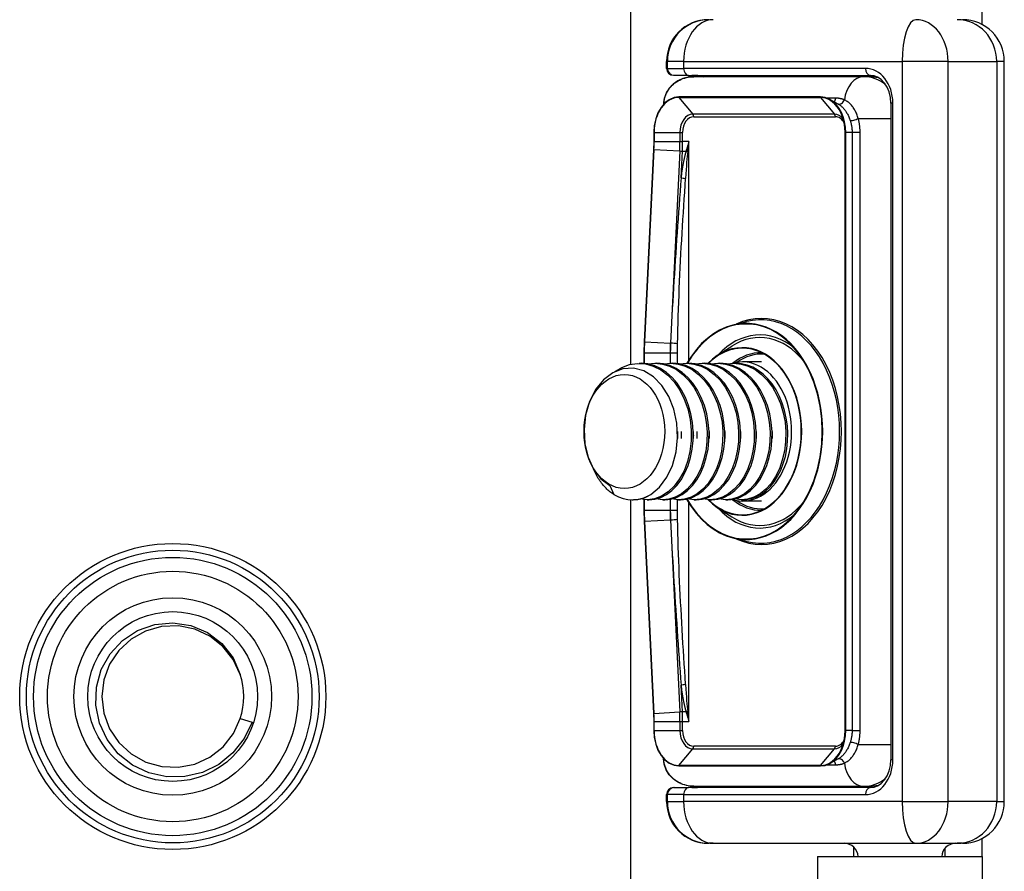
# Model space of a CAD drawing. Header units: inches. Extents: x 3.3 to 70.9, y 5 to 37.2.
# Tile 10 of 32: x 16 to 17.4, y 13.2 to 14.4. Entities that reach past the tile are written whole.
import ezdxf

# ---------------------------------------------------------------- set-up
doc = ezdxf.new("R2010")
doc.units = ezdxf.units.IN
doc.header["$MEASUREMENT"] = 0
doc.layers.add('Visible Edges(ANSI)', color=7, linetype='Continuous', lineweight=25)
doc.layers.add('Visible Tangent Edges(ANSI)', color=7, linetype='Continuous', lineweight=25)

msp = doc.modelspace()

# ---------------------------------------------------------------- linework, layer by layer
at = {"layer": 'Visible Edges(ANSI)'}
for p, q in [((16.8561, 13.8942), (16.8561, 26.7026)), ((17.353, 14.3747), (17.353, 14.4005)), ((16.9064, 14.3128), (16.9064, 14.3226)), ((16.9076, 14.3128), (16.9076, 14.3226)), ((17.3842, 13.2754), (17.3842, 14.3226)), ((16.917, 14.3029), (16.9163, 14.3029)), ((16.917, 14.3029), (16.9174, 14.3029)), ((16.9376, 14.3029), (16.9174, 14.3029)), ((16.9376, 14.3029), (17.1948, 14.3029)), ((17.1855, 14.301), (16.9448, 14.301)), ((17.1949, 14.301), (17.1855, 14.301)), ((17.2064, 14.2996), (17.1949, 14.301)), ((17.1244, 14.2723), (16.9239, 14.2723)), ((17.1493, 14.2623), (17.1374, 14.2689)), ((17.2237, 14.2636), (17.2237, 13.3344)), ((16.8884, 14.2222), (16.8884, 14.2093)), ((17.1591, 13.3758), (17.1591, 14.2222)), ((16.8884, 14.2093), (16.8881, 14.1978)), ((16.8881, 14.1978), (16.8748, 13.9259)), ((17.0001, 13.9495), (17.0198, 13.9545)), ((16.8748, 13.9259), (16.8745, 13.9103)), ((16.9787, 13.9068), (16.9988, 13.9199)), ((16.8745, 13.9103), (16.8745, 13.8953)), ((16.8677, 13.8955), (16.8705, 13.8955)), ((16.89, 13.8955), (16.8927, 13.8955)), ((16.9122, 13.8955), (16.915, 13.8955)), ((16.9345, 13.8955), (16.9373, 13.8955)), ((16.9568, 13.8955), (16.9596, 13.8955)), ((16.979, 13.8955), (16.9818, 13.8955)), ((17.0013, 13.8955), (17.0041, 13.8955)), ((17.0407, 13.8974), (17.0138, 13.8974)), ((16.826, 13.7225), (16.8321, 13.7097)), ((16.8561, 12.788), (16.8561, 13.7026)), ((16.8579, 13.7025), (16.8593, 13.7025)), ((16.8745, 13.7028), (16.8745, 13.6877)), ((16.8788, 13.7025), (16.8816, 13.7025)), ((16.9011, 13.7025), (16.9039, 13.7025)), ((16.9234, 13.7025), (16.9262, 13.7025)), ((16.9456, 13.7025), (16.9484, 13.7025)), ((16.9679, 13.7025), (16.9707, 13.7025)), ((16.9787, 13.6912), (16.9988, 13.6781)), ((16.9902, 13.7025), (16.993, 13.7025)), ((17.0125, 13.7025), (17.0138, 13.7025)), ((17.0407, 13.7006), (17.0138, 13.7006)), ((16.8745, 13.6877), (16.8748, 13.6721)), ((16.8748, 13.6721), (16.8881, 13.4002)), ((17.0001, 13.6485), (17.0198, 13.6435)), ((16.8881, 13.4002), (16.8884, 13.3887)), ((16.3035, 13.393), (16.3204, 13.3875)), ((16.8884, 13.3887), (16.8884, 13.3758)), ((17.1493, 13.3357), (17.1374, 13.3291)), ((16.9239, 13.3257), (17.1244, 13.3257)), ((16.9163, 13.2951), (16.917, 13.2951)), ((16.9174, 13.2951), (16.917, 13.2951)), ((16.9174, 13.2951), (16.9376, 13.2951)), ((17.1948, 13.2951), (16.9376, 13.2951)), ((16.9448, 13.297), (17.1855, 13.297)), ((17.1855, 13.297), (17.1949, 13.297)), ((17.1949, 13.297), (17.2063, 13.2984)), ((16.9064, 13.2754), (16.9064, 13.2852)), ((16.9076, 13.2754), (16.9076, 13.2852)), ((17.353, 13.1975), (17.353, 13.2233)), ((16.9657, 13.2163), (16.9655, 13.2163)), ((16.9657, 13.2163), (16.9667, 13.2163)), ((16.9724, 13.2163), (16.9667, 13.2163)), ((16.9724, 13.2163), (17.2591, 13.2163)), ((17.171, 13.2112), (17.171, 13.1975)), ((17.2591, 13.2163), (17.3176, 13.2163)), ((17.3, 13.2091), (17.3, 13.1975)), ((17.3251, 13.2163), (17.3176, 13.2163)), ((17.12, 13.1975), (17.353, 13.1975)), ((17.12, 13.1975), (17.12, 12.445)), ((17.353, 13.1975), (17.353, 12.445))]:
    msp.add_line(p, q, dxfattribs=at)
at = {"layer": 'Visible Edges(ANSI)', "flags": 128}
for points in [[(16.9421, 14.3029), (16.9503, 14.3024), (16.9582, 14.301)], [(17.2237, 14.2636), (17.223, 14.2716), (17.2212, 14.2794), (17.2183, 14.2863), (17.2144, 14.2923), (17.2099, 14.297), (17.205, 14.3003), (17.1999, 14.3023), (17.1948, 14.3029)], [(16.9448, 14.301), (16.937, 14.3003), (16.9294, 14.2983), (16.9223, 14.295), (16.9158, 14.2904), (16.9102, 14.2846), (16.9058, 14.2777), (16.9031, 14.2699), (16.9021, 14.2618)], [(16.9239, 14.2723), (16.917, 14.2714), (16.9103, 14.2685), (16.9041, 14.2638), (16.8988, 14.2576), (16.8943, 14.25), (16.8911, 14.2414), (16.8891, 14.232), (16.8884, 14.2222)], [(17.1374, 14.2689), (17.131, 14.2715), (17.1244, 14.2723)], [(17.1591, 14.2222), (17.1588, 14.2293), (17.1577, 14.2362), (17.1559, 14.2429), (17.1535, 14.2491)], [(17.0001, 13.9495), (16.9907, 13.9465), (16.9815, 13.9424), (16.9727, 13.9371), (16.9642, 13.9307), (16.9561, 13.9233), (16.9486, 13.9149), (16.9416, 13.9056), (16.9352, 13.8955)], [(17.0285, 13.683), (17.0355, 13.6852), (17.0424, 13.6883), (17.0491, 13.6923), (17.0555, 13.697), (17.0616, 13.7025), (17.0674, 13.7088), (17.0727, 13.7157), (17.0776, 13.7233), (17.082, 13.7315), (17.0859, 13.7401), (17.0893, 13.7492), (17.092, 13.7587), (17.0942, 13.7685), (17.0958, 13.7786), (17.0967, 13.7887), (17.097, 13.799), (17.0967, 13.8093), (17.0958, 13.8195), (17.0942, 13.8295), (17.092, 13.8393), (17.0893, 13.8488), (17.0859, 13.8579), (17.082, 13.8665), (17.0776, 13.8747), (17.0727, 13.8823), (17.0674, 13.8892), (17.0616, 13.8955), (17.0555, 13.901), (17.0491, 13.9057), (17.0424, 13.9097), (17.0355, 13.9128), (17.0285, 13.915)], [(17.0812, 13.6747), (17.0912, 13.6861), (17.1002, 13.699), (17.1081, 13.7134), (17.1146, 13.729), (17.1198, 13.7456), (17.1236, 13.763), (17.1259, 13.7809), (17.1267, 13.799), (17.1259, 13.8171), (17.1236, 13.835), (17.1198, 13.8524), (17.1146, 13.869), (17.1081, 13.8846), (17.1002, 13.899), (17.0912, 13.9119), (17.0812, 13.9233)], [(16.9787, 13.9068), (16.9714, 13.9015), (16.9646, 13.8952)], [(16.8843, 13.71), (16.8964, 13.7204), (16.9067, 13.7343), (16.9147, 13.7511), (16.9199, 13.77), (16.922, 13.7902), (16.921, 13.8107), (16.9169, 13.8305), (16.9097, 13.8486), (16.8999, 13.8642), (16.8879, 13.8764), (16.8742, 13.8846), (16.8596, 13.8884), (16.8447, 13.8875), (16.8303, 13.882), (16.8173, 13.8721), (16.8061, 13.8583), (16.7976, 13.8415), (16.792, 13.8223), (16.7898, 13.802), (16.791, 13.7817), (16.7956, 13.7625), (16.8033, 13.7456), (16.8136, 13.732), (16.826, 13.7225)], [(16.8326, 13.8832), (16.843, 13.8896), (16.8539, 13.8937), (16.8652, 13.8954), (16.8766, 13.8947), (16.8877, 13.8916), (16.8984, 13.8862), (16.9083, 13.8787), (16.9173, 13.8691), (16.925, 13.8577), (16.9315, 13.8449), (16.9364, 13.831), (16.9397, 13.8162), (16.9414, 13.801), (16.9413, 13.7858), (16.9395, 13.7709), (16.9361, 13.7567), (16.9312, 13.7435), (16.9249, 13.7318), (16.9173, 13.7217), (16.9088, 13.7136), (16.8994, 13.7076), (16.8895, 13.7039), (16.8793, 13.7025), (16.8691, 13.7036)], [(16.8816, 13.7025), (16.89, 13.7034), (16.8983, 13.7058), (16.9063, 13.7099), (16.9139, 13.7155), (16.9208, 13.7225), (16.9271, 13.7308), (16.9325, 13.7403), (16.937, 13.7508), (16.9404, 13.7621), (16.9429, 13.774), (16.9441, 13.7864), (16.9442, 13.799), (16.9432, 13.8116), (16.941, 13.824), (16.9377, 13.8359), (16.9333, 13.8472), (16.9278, 13.8577), (16.9215, 13.8672), (16.9143, 13.8755), (16.9064, 13.8825), (16.898, 13.8881), (16.8891, 13.8922), (16.8798, 13.8946), (16.8705, 13.8955)], [(16.8802, 13.8946), (16.8904, 13.8955), (16.9007, 13.8944), (16.9107, 13.8914), (16.9203, 13.8865), (16.9293, 13.8798), (16.9375, 13.8715), (16.9449, 13.8616), (16.9512, 13.8506), (16.9563, 13.8384), (16.9601, 13.8255), (16.9626, 13.812), (16.9638, 13.7983), (16.9635, 13.7845), (16.9619, 13.7711), (16.9589, 13.7583), (16.9547, 13.7462), (16.9493, 13.7353), (16.9428, 13.7256), (16.9355, 13.7174), (16.9274, 13.7109), (16.9188, 13.7062), (16.9098, 13.7034), (16.9006, 13.7025), (16.8914, 13.7036)], [(16.9039, 13.7025), (16.9123, 13.7034), (16.9206, 13.7058), (16.9286, 13.7099), (16.9361, 13.7155), (16.9431, 13.7225), (16.9493, 13.7308), (16.9547, 13.7403), (16.9592, 13.7508), (16.9627, 13.7621), (16.9651, 13.774), (16.9664, 13.7864), (16.9665, 13.799), (16.9655, 13.8116), (16.9633, 13.824), (16.9599, 13.8359), (16.9555, 13.8472), (16.9501, 13.8577), (16.9438, 13.8672), (16.9366, 13.8755), (16.9287, 13.8825), (16.9202, 13.8881), (16.9113, 13.8922), (16.9021, 13.8946), (16.8927, 13.8955)], [(16.9025, 13.8946), (16.9127, 13.8955), (16.9229, 13.8944), (16.9329, 13.8914), (16.9425, 13.8865), (16.9516, 13.8798), (16.9598, 13.8715), (16.9672, 13.8616), (16.9734, 13.8506), (16.9786, 13.8384), (16.9824, 13.8255), (16.9849, 13.812), (16.986, 13.7983), (16.9858, 13.7845), (16.9841, 13.7711), (16.9812, 13.7583), (16.9769, 13.7462), (16.9715, 13.7353), (16.9651, 13.7256), (16.9578, 13.7174), (16.9497, 13.7109), (16.9411, 13.7062), (16.932, 13.7034), (16.9228, 13.7025), (16.9136, 13.7036)], [(16.9262, 13.7025), (16.9346, 13.7034), (16.9429, 13.7058), (16.9509, 13.7099), (16.9584, 13.7155), (16.9654, 13.7225), (16.9716, 13.7308), (16.977, 13.7403), (16.9815, 13.7508), (16.985, 13.7621), (16.9874, 13.774), (16.9887, 13.7864), (16.9888, 13.799), (16.9877, 13.8116), (16.9855, 13.824), (16.9822, 13.8359), (16.9778, 13.8472), (16.9724, 13.8577), (16.966, 13.8672), (16.9589, 13.8755), (16.951, 13.8825), (16.9425, 13.8881), (16.9336, 13.8922), (16.9244, 13.8946), (16.915, 13.8955)], [(16.9248, 13.8946), (16.935, 13.8955), (16.9452, 13.8944), (16.9552, 13.8914), (16.9648, 13.8865), (16.9738, 13.8798), (16.9821, 13.8715), (16.9894, 13.8616), (16.9957, 13.8506), (17.0008, 13.8384), (17.0047, 13.8255), (17.0072, 13.812), (17.0083, 13.7983), (17.008, 13.7845), (17.0064, 13.7711), (17.0034, 13.7583), (16.9992, 13.7462), (16.9938, 13.7353), (16.9874, 13.7256), (16.9801, 13.7174), (16.972, 13.7109), (16.9633, 13.7062), (16.9543, 13.7034), (16.9451, 13.7025), (16.9359, 13.7036)], [(16.9484, 13.7025), (16.9569, 13.7034), (16.9651, 13.7058), (16.9731, 13.7099), (16.9807, 13.7155), (16.9876, 13.7225), (16.9939, 13.7308), (16.9993, 13.7403), (17.0038, 13.7508), (17.0073, 13.7621), (17.0097, 13.774), (17.0109, 13.7864), (17.0111, 13.799), (17.01, 13.8116), (17.0078, 13.824), (17.0045, 13.8359), (17.0001, 13.8472), (16.9946, 13.8577), (16.9883, 13.8672), (16.9811, 13.8755), (16.9732, 13.8825), (16.9648, 13.8881), (16.9559, 13.8922), (16.9467, 13.8946), (16.9373, 13.8955)], [(16.947, 13.8946), (16.9573, 13.8955), (16.9675, 13.8944), (16.9775, 13.8914), (16.9871, 13.8865), (16.9961, 13.8798), (17.0044, 13.8715), (17.0117, 13.8616), (17.018, 13.8506), (17.0231, 13.8384), (17.0269, 13.8255), (17.0294, 13.812), (17.0306, 13.7983), (17.0303, 13.7845), (17.0287, 13.7711), (17.0257, 13.7583), (17.0215, 13.7462), (17.0161, 13.7353), (17.0097, 13.7256), (17.0023, 13.7174), (16.9942, 13.7109), (16.9856, 13.7062), (16.9766, 13.7034), (16.9674, 13.7025), (16.9582, 13.7036)], [(16.9707, 13.7025), (16.9791, 13.7034), (16.9874, 13.7058), (16.9954, 13.7099), (17.0029, 13.7155), (17.0099, 13.7225), (17.0161, 13.7308), (17.0216, 13.7403), (17.026, 13.7508), (17.0295, 13.7621), (17.0319, 13.774), (17.0332, 13.7864), (17.0333, 13.799), (17.0323, 13.8116), (17.0301, 13.824), (17.0267, 13.8359), (17.0223, 13.8472), (17.0169, 13.8577), (17.0106, 13.8672), (17.0034, 13.8755), (16.9955, 13.8825), (16.9871, 13.8881), (16.9781, 13.8922), (16.9689, 13.8946), (16.9596, 13.8955)], [(16.9693, 13.8946), (16.9795, 13.8955), (16.9897, 13.8944), (16.9997, 13.8914), (17.0094, 13.8865), (17.0184, 13.8798), (17.0266, 13.8715), (17.034, 13.8616), (17.0403, 13.8506), (17.0454, 13.8384), (17.0492, 13.8255), (17.0517, 13.812), (17.0528, 13.7983), (17.0526, 13.7845), (17.0509, 13.7711), (17.048, 13.7583), (17.0438, 13.7462), (17.0384, 13.7353), (17.0319, 13.7256), (17.0246, 13.7174), (17.0165, 13.7109), (17.0079, 13.7062), (16.9988, 13.7034), (16.9896, 13.7025), (16.9804, 13.7036)], [(16.993, 13.7025), (17.0014, 13.7034), (17.0097, 13.7058), (17.0177, 13.7099), (17.0252, 13.7155), (17.0322, 13.7225), (17.0384, 13.7308), (17.0438, 13.7403), (17.0483, 13.7508), (17.0518, 13.7621), (17.0542, 13.774), (17.0555, 13.7864), (17.0556, 13.799), (17.0546, 13.8116), (17.0524, 13.824), (17.049, 13.8359), (17.0446, 13.8472), (17.0392, 13.8577), (17.0328, 13.8672), (17.0257, 13.8755), (17.0178, 13.8825), (17.0093, 13.8881), (17.0004, 13.8922), (16.9912, 13.8946), (16.9818, 13.8955)], [(16.9916, 13.8946), (17.0018, 13.8955), (17.012, 13.8944), (17.022, 13.8914), (17.0316, 13.8865), (17.0406, 13.8798), (17.0489, 13.8715), (17.0562, 13.8616), (17.0625, 13.8506), (17.0676, 13.8384), (17.0715, 13.8255), (17.074, 13.812), (17.0751, 13.7983), (17.0749, 13.7845), (17.0732, 13.7711), (17.0702, 13.7583), (17.066, 13.7462), (17.0606, 13.7353), (17.0542, 13.7256), (17.0469, 13.7174), (17.0388, 13.7109), (17.0301, 13.7062), (17.0211, 13.7034), (17.0119, 13.7025), (17.0027, 13.7036)], [(17.0402, 13.71), (17.0468, 13.7149), (17.0529, 13.7208), (17.0586, 13.7278), (17.0636, 13.7356), (17.068, 13.7444), (17.0716, 13.7538), (17.0745, 13.7638), (17.0765, 13.7743), (17.0777, 13.7851), (17.0779, 13.7961), (17.0773, 13.8071), (17.0758, 13.818), (17.0735, 13.8287), (17.0702, 13.839), (17.0662, 13.8487), (17.0614, 13.8578), (17.0559, 13.8662), (17.0497, 13.8736), (17.043, 13.8801), (17.0358, 13.8855), (17.0283, 13.8898), (17.0204, 13.8929), (17.0123, 13.8948), (17.0041, 13.8955)], [(16.922, 13.799), (16.922, 13.7986), (16.922, 13.7982), (16.922, 13.7978), (16.922, 13.7973), (16.922, 13.7969), (16.922, 13.7965), (16.9221, 13.7961), (16.9221, 13.7957), (16.9221, 13.7953), (16.9221, 13.7948), (16.9221, 13.7944), (16.9221, 13.794), (16.9221, 13.7936), (16.9221, 13.7932), (16.9221, 13.7928), (16.9221, 13.7923), (16.922, 13.7919), (16.922, 13.7915), (16.922, 13.7911), (16.922, 13.7907), (16.922, 13.7903), (16.922, 13.7898), (16.922, 13.7894), (16.922, 13.789)], [(16.9275, 13.789), (16.9275, 13.7894), (16.9275, 13.7898), (16.9275, 13.7903), (16.9275, 13.7907), (16.9275, 13.7911), (16.9275, 13.7915), (16.9275, 13.7919), (16.9275, 13.7923), (16.9275, 13.7927), (16.9275, 13.7932), (16.9275, 13.7936), (16.9275, 13.794), (16.9275, 13.7944), (16.9275, 13.7948), (16.9275, 13.7952), (16.9275, 13.7957), (16.9275, 13.7961), (16.9275, 13.7965), (16.9275, 13.7969), (16.9275, 13.7973), (16.9275, 13.7978), (16.9275, 13.7982), (16.9275, 13.7986), (16.9275, 13.799)], [(16.9442, 13.799), (16.9443, 13.7986), (16.9443, 13.7982), (16.9443, 13.7977), (16.9443, 13.7973), (16.9443, 13.7969), (16.9443, 13.7965), (16.9443, 13.7961), (16.9443, 13.7957), (16.9443, 13.7952), (16.9443, 13.7948), (16.9443, 13.7944), (16.9443, 13.794), (16.9443, 13.7936), (16.9443, 13.7932), (16.9443, 13.7927), (16.9443, 13.7923), (16.9443, 13.7919), (16.9443, 13.7915), (16.9443, 13.7911), (16.9443, 13.7907), (16.9443, 13.7903), (16.9443, 13.7898), (16.9443, 13.7894), (16.9442, 13.789)], [(16.9498, 13.789), (16.9498, 13.7894), (16.9498, 13.7898), (16.9498, 13.7903), (16.9498, 13.7907), (16.9497, 13.7911), (16.9497, 13.7915), (16.9497, 13.7919), (16.9497, 13.7923), (16.9497, 13.7928), (16.9497, 13.7932), (16.9497, 13.7936), (16.9497, 13.794), (16.9497, 13.7944), (16.9497, 13.7948), (16.9497, 13.7953), (16.9497, 13.7957), (16.9497, 13.7961), (16.9497, 13.7965), (16.9497, 13.7969), (16.9498, 13.7973), (16.9498, 13.7978), (16.9498, 13.7982), (16.9498, 13.7986), (16.9498, 13.799)], [(16.9665, 13.799), (16.9665, 13.7986), (16.9665, 13.7982), (16.9665, 13.7977), (16.9665, 13.7973), (16.9666, 13.7969), (16.9666, 13.7965), (16.9666, 13.7961), (16.9666, 13.7957), (16.9666, 13.7952), (16.9666, 13.7948), (16.9666, 13.7944), (16.9666, 13.794), (16.9666, 13.7936), (16.9666, 13.7932), (16.9666, 13.7927), (16.9666, 13.7923), (16.9666, 13.7919), (16.9666, 13.7915), (16.9666, 13.7911), (16.9666, 13.7907), (16.9665, 13.7902), (16.9665, 13.7898), (16.9665, 13.7894), (16.9665, 13.789)], [(16.9888, 13.799), (16.9888, 13.7986), (16.9888, 13.7982), (16.9888, 13.7978), (16.9888, 13.7973), (16.9888, 13.7969), (16.9888, 13.7965), (16.9888, 13.7961), (16.9888, 13.7957), (16.9889, 13.7952), (16.9889, 13.7948), (16.9889, 13.7944), (16.9889, 13.794), (16.9889, 13.7936), (16.9889, 13.7932), (16.9889, 13.7927), (16.9889, 13.7923), (16.9888, 13.7919), (16.9888, 13.7915), (16.9888, 13.7911), (16.9888, 13.7907), (16.9888, 13.7903), (16.9888, 13.7898), (16.9888, 13.7894), (16.9888, 13.789)], [(17.011, 13.799), (17.0111, 13.7986), (17.0111, 13.7982), (17.0111, 13.7978), (17.0111, 13.7973), (17.0111, 13.7969), (17.0111, 13.7965), (17.0111, 13.7961), (17.0111, 13.7957), (17.0111, 13.7953), (17.0111, 13.7948), (17.0111, 13.7944), (17.0111, 13.794), (17.0111, 13.7936), (17.0111, 13.7932), (17.0111, 13.7928), (17.0111, 13.7923), (17.0111, 13.7919), (17.0111, 13.7915), (17.0111, 13.7911), (17.0111, 13.7907), (17.0111, 13.7903), (17.0111, 13.7898), (17.011, 13.7894), (17.011, 13.789)], [(17.0333, 13.799), (17.0333, 13.7986), (17.0334, 13.7982), (17.0334, 13.7978), (17.0334, 13.7973), (17.0334, 13.7969), (17.0334, 13.7965), (17.0334, 13.7961), (17.0334, 13.7957), (17.0334, 13.7953), (17.0334, 13.7948), (17.0334, 13.7944), (17.0334, 13.794), (17.0334, 13.7936), (17.0334, 13.7932), (17.0334, 13.7928), (17.0334, 13.7923), (17.0334, 13.7919), (17.0334, 13.7915), (17.0334, 13.7911), (17.0334, 13.7907), (17.0334, 13.7903), (17.0333, 13.7898), (17.0333, 13.7894), (17.0333, 13.789)], [(17.0556, 13.799), (17.0556, 13.7986), (17.0556, 13.7982), (17.0556, 13.7977), (17.0557, 13.7973), (17.0557, 13.7969), (17.0557, 13.7965), (17.0557, 13.7961), (17.0557, 13.7957), (17.0557, 13.7952), (17.0557, 13.7948), (17.0557, 13.7944), (17.0557, 13.794), (17.0557, 13.7936), (17.0557, 13.7932), (17.0557, 13.7927), (17.0557, 13.7923), (17.0557, 13.7919), (17.0557, 13.7915), (17.0557, 13.7911), (17.0557, 13.7907), (17.0556, 13.7903), (17.0556, 13.7898), (17.0556, 13.7894), (17.0556, 13.789)], [(16.8321, 13.7097), (16.8306, 13.7107), (16.8291, 13.7117), (16.8277, 13.7127), (16.8263, 13.7138), (16.8249, 13.715), (16.8235, 13.7162), (16.8221, 13.7175), (16.8208, 13.7188), (16.8195, 13.7201), (16.8182, 13.7215), (16.8169, 13.723), (16.8157, 13.7245), (16.8145, 13.7261), (16.8133, 13.7277), (16.8121, 13.7293), (16.811, 13.731), (16.8099, 13.7327), (16.8088, 13.7345), (16.8078, 13.7363), (16.8068, 13.7381), (16.8058, 13.74), (16.8049, 13.742), (16.804, 13.7439), (16.8031, 13.7459)], [(16.8593, 13.7025), (16.8604, 13.7026), (16.8615, 13.7026), (16.8625, 13.7027), (16.8636, 13.7028), (16.8647, 13.7029), (16.8657, 13.703), (16.8668, 13.7032), (16.8679, 13.7034), (16.8689, 13.7036), (16.87, 13.7039), (16.871, 13.7041), (16.8721, 13.7044), (16.8731, 13.7048), (16.8742, 13.7051), (16.8752, 13.7055), (16.8762, 13.7059), (16.8773, 13.7063), (16.8783, 13.7068), (16.8793, 13.7073), (16.8803, 13.7078), (16.8813, 13.7083), (16.8823, 13.7089), (16.8833, 13.7094), (16.8843, 13.71)], [(16.9347, 13.7034), (16.9411, 13.6931), (16.9481, 13.6836), (16.9557, 13.6751), (16.9639, 13.6676), (16.9724, 13.6611), (16.9814, 13.6557), (16.9906, 13.6515), (17.0001, 13.6485)], [(16.9648, 13.7027), (16.9715, 13.6965), (16.9787, 13.6912)], [(16.3204, 13.3875), (16.3092, 13.3644), (16.2932, 13.3442), (16.2732, 13.328), (16.2501, 13.3166), (16.2251, 13.3106), (16.1994, 13.3104), (16.1743, 13.3159), (16.1511, 13.327), (16.131, 13.343), (16.1151, 13.3632), (16.1043, 13.3865), (16.0991, 13.4117), (16.1, 13.4374), (16.1069, 13.4621), (16.1194, 13.4845), (16.1368, 13.5034), (16.1583, 13.5175), (16.1825, 13.526), (16.2081, 13.5283), (16.2334, 13.5244), (16.257, 13.5144), (16.2774, 13.4988), (16.2933, 13.4786), (16.3035, 13.4551)], [(16.3035, 13.4551), (16.2936, 13.4765), (16.279, 13.495), (16.2605, 13.5096), (16.239, 13.5195), (16.2159, 13.5241), (16.1923, 13.5232), (16.1696, 13.5167), (16.149, 13.5052), (16.1317, 13.4892), (16.1186, 13.4696), (16.1104, 13.4474), (16.1076, 13.424), (16.1104, 13.4005), (16.1186, 13.3784), (16.1317, 13.3588), (16.1491, 13.3428), (16.1697, 13.3312), (16.1924, 13.3248), (16.2159, 13.3239), (16.2391, 13.3285), (16.2605, 13.3384), (16.2791, 13.353), (16.2937, 13.3716), (16.3035, 13.393)], [(16.8884, 13.3758), (16.8891, 13.366), (16.8911, 13.3566), (16.8943, 13.348), (16.8988, 13.3404), (16.9041, 13.3342), (16.9103, 13.3295), (16.917, 13.3267), (16.9239, 13.3257)], [(17.1535, 13.3489), (17.1559, 13.3551), (17.1577, 13.3618), (17.1588, 13.3687), (17.1591, 13.3758)], [(16.9448, 13.297), (16.937, 13.2977), (16.9294, 13.2997), (16.9223, 13.303), (16.9158, 13.3076), (16.9102, 13.3134), (16.9058, 13.3203), (16.9031, 13.3281), (16.9021, 13.3363)], [(17.1244, 13.3257), (17.131, 13.3266), (17.1374, 13.3291)], [(17.1948, 13.2951), (17.1999, 13.2957), (17.205, 13.2977), (17.2099, 13.301), (17.2144, 13.3057), (17.2183, 13.3117), (17.2212, 13.3187), (17.223, 13.3264), (17.2237, 13.3344)], [(16.9421, 13.2951), (16.9503, 13.2956), (16.9582, 13.297)]]:
    msp.add_lwpolyline(points, dxfattribs=at)
at = {"layer": 'Visible Edges(ANSI)'}
for radius in [0.2165, 0.2071, 0.1969, 0.1201]:
    msp.add_circle((16.208, 13.424), radius, dxfattribs=at)
for centre, radius, start, end in [((16.9655, 14.3226), 0.0591, 90, 180), ((16.9667, 14.3226), 0.0591, 90, 180), ((17.3251, 14.3226), 0.0591, 0, 90), ((16.9163, 14.3128), 0.00984, 180, 270), ((16.9174, 14.3128), 0.00984, 180, 270), ((16.208, 13.424), 0.1004, 342.018, 18.018), ((16.9163, 13.2852), 0.00984, 90, 180), ((16.9174, 13.2852), 0.00984, 90, 180), ((16.9655, 13.2754), 0.0591, 180, 270), ((16.9667, 13.2754), 0.0591, 180, 270), ((17.3251, 13.2754), 0.0591, 270, 0), ((17.1578, 13.1966), 0.0197, 2.5104, 90), ((17.3153, 13.1966), 0.0197, 90, 177.4896)]:
    msp.add_arc(centre, radius, start, end, dxfattribs=at)
for centre, major_axis, start_param, end_param in [((17.0138, 13.799), (0, -0.0984), 6.064213, 9.626048), ((17.0138, 13.799), (0, -0.0984), 4.767443, 4.770887), ((16.8579, 13.799), (0, -0.0965), 5.894413, 6.679811), ((17.0138, 13.799), (0, -0.0965), 0, 0.396626)]:
    msp.add_ellipse(centre, major_axis=major_axis, ratio=0.707107, start_param=start_param, end_param=end_param, dxfattribs=at)
msp.add_ellipse((16.8468, 13.799), major_axis=(0, 0.0807), ratio=0.707107, dxfattribs=at)
at = {"layer": 'Visible Tangent Edges(ANSI)'}
for p, q in [((16.9073, 14.3226), (16.9064, 14.3226)), ((16.9073, 14.3226), (16.9076, 14.3226)), ((16.9073, 14.3128), (16.9073, 14.3226)), ((16.9307, 14.3226), (16.9076, 14.3226)), ((16.9307, 14.3226), (17.2396, 14.3226)), ((16.9307, 14.3128), (16.9307, 14.3226)), ((17.3047, 14.3226), (17.2396, 14.3226)), ((17.2396, 14.3226), (17.2396, 13.2754)), ((17.3047, 14.3226), (17.3735, 14.3226)), ((17.3047, 13.2754), (17.3047, 14.3226)), ((17.3842, 14.3226), (17.3735, 14.3226)), ((17.3735, 14.3226), (17.3735, 13.2754)), ((16.9064, 14.3128), (16.9073, 14.3128)), ((16.9076, 14.3128), (16.9073, 14.3128)), ((16.9076, 14.3128), (16.9307, 14.3128)), ((17.1878, 14.3128), (16.9307, 14.3128)), ((16.9237, 14.2716), (17.1242, 14.2716)), ((16.9237, 14.2716), (16.9436, 14.2481)), ((17.1242, 14.2716), (17.1441, 14.2481)), ((17.146, 14.2706), (17.1337, 14.2706)), ((17.2265, 14.2636), (17.2237, 14.2636)), ((17.2265, 13.3344), (17.2265, 14.2636)), ((17.1441, 14.2481), (16.9436, 14.2481)), ((16.9448, 14.2444), (17.1453, 14.2444)), ((17.1776, 14.2419), (17.2237, 14.2419)), ((16.8888, 14.2222), (16.8884, 14.2222)), ((16.8888, 14.2222), (16.8888, 14.2093)), ((16.8888, 14.2222), (16.9254, 14.2222)), ((16.9254, 14.2222), (16.9291, 14.2222)), ((16.9254, 14.2222), (16.9254, 14.2093)), ((16.9291, 14.2093), (16.9291, 14.2222)), ((17.1591, 14.2222), (17.1599, 14.2222)), ((17.1599, 13.3758), (17.1599, 14.2222)), ((17.1689, 14.2222), (17.1599, 14.2222)), ((17.1689, 14.2222), (17.1689, 13.3758)), ((17.1802, 14.2222), (17.1689, 14.2222)), ((17.1802, 13.3758), (17.1802, 14.2222)), ((16.8888, 14.2093), (16.8884, 14.2093)), ((16.8888, 14.2093), (16.9254, 14.2093)), ((16.9254, 14.2093), (16.9291, 14.2093)), ((16.9381, 14.2093), (16.9291, 14.2093)), ((16.9381, 13.9003), (16.9381, 14.2093)), ((16.8885, 14.1978), (16.8753, 13.9259)), ((16.8885, 14.1978), (16.925, 14.1959)), ((16.925, 14.1959), (16.9118, 13.924)), ((16.9269, 14.1581), (16.9288, 14.1958)), ((16.9288, 14.1958), (16.934, 14.1958)), ((16.8753, 13.9259), (16.9118, 13.924)), ((16.8749, 13.9103), (16.8745, 13.9103)), ((16.8749, 13.9103), (16.8749, 13.8953)), ((16.8749, 13.9103), (16.9114, 13.9103)), ((16.9114, 13.9103), (16.9117, 13.9103)), ((16.9114, 13.9103), (16.9114, 13.8955)), ((16.9117, 13.9103), (16.9219, 13.9103)), ((16.9117, 13.9103), (16.9117, 13.8955)), ((16.9219, 13.895), (16.9219, 13.9103)), ((16.8749, 13.7027), (16.8749, 13.6877)), ((16.9114, 13.7032), (16.9114, 13.6877)), ((16.9117, 13.7033), (16.9117, 13.6877)), ((16.9219, 13.6877), (16.9219, 13.7026)), ((16.9381, 13.3887), (16.9381, 13.6977)), ((16.8749, 13.6877), (16.8745, 13.6877)), ((16.8749, 13.6877), (16.9114, 13.6877)), ((16.9114, 13.6877), (16.9117, 13.6877)), ((16.9117, 13.6877), (16.9219, 13.6877)), ((16.8753, 13.6721), (16.9118, 13.674)), ((16.8753, 13.6721), (16.8885, 13.4002)), ((16.9118, 13.674), (16.925, 13.4021)), ((16.9288, 13.4022), (16.9269, 13.4399)), ((16.8885, 13.4002), (16.925, 13.4021)), ((16.934, 13.4022), (16.9288, 13.4022)), ((16.8888, 13.3887), (16.8884, 13.3887)), ((16.8888, 13.3887), (16.9254, 13.3887)), ((16.8888, 13.3758), (16.8888, 13.3887)), ((16.9254, 13.3887), (16.9291, 13.3887)), ((16.9254, 13.3887), (16.9254, 13.3758)), ((16.9291, 13.3887), (16.9381, 13.3887)), ((16.9291, 13.3758), (16.9291, 13.3887)), ((16.8888, 13.3758), (16.8884, 13.3758)), ((16.8888, 13.3758), (16.9254, 13.3758)), ((16.9254, 13.3758), (16.9291, 13.3758)), ((17.1591, 13.3758), (17.1599, 13.3758)), ((17.1689, 13.3758), (17.1599, 13.3758)), ((17.1689, 13.3758), (17.1802, 13.3758)), ((17.1776, 13.3561), (17.2237, 13.3561)), ((16.9237, 13.3264), (16.9436, 13.35)), ((16.9436, 13.35), (17.1441, 13.35)), ((17.1453, 13.3536), (16.9448, 13.3536)), ((17.1242, 13.3264), (17.1441, 13.35)), ((17.2265, 13.3344), (17.2237, 13.3344)), ((17.1242, 13.3264), (16.9237, 13.3264)), ((17.1337, 13.3274), (17.146, 13.3274)), ((16.9073, 13.2852), (16.9064, 13.2852)), ((16.9064, 13.2754), (16.9073, 13.2754)), ((16.9073, 13.2852), (16.9076, 13.2852)), ((16.9073, 13.2754), (16.9073, 13.2852)), ((16.9076, 13.2754), (16.9073, 13.2754)), ((16.9307, 13.2852), (16.9076, 13.2852)), ((16.9076, 13.2754), (16.9307, 13.2754)), ((16.9307, 13.2852), (17.1878, 13.2852)), ((16.9307, 13.2754), (16.9307, 13.2852)), ((17.2396, 13.2754), (16.9307, 13.2754)), ((17.2396, 13.2754), (17.3047, 13.2754)), ((17.3735, 13.2754), (17.3047, 13.2754)), ((17.3735, 13.2754), (17.3842, 13.2754))]:
    msp.add_line(p, q, dxfattribs=at)
at = {"layer": 'Visible Tangent Edges(ANSI)', "flags": 128}
for points in [[(16.9592, 14.301), (16.9585, 14.3011), (16.9578, 14.3013), (16.9571, 14.3014), (16.9564, 14.3016), (16.9557, 14.3017), (16.955, 14.3018), (16.9543, 14.302), (16.9536, 14.3021), (16.9529, 14.3022), (16.9522, 14.3023), (16.9515, 14.3024), (16.9507, 14.3025), (16.95, 14.3025), (16.9493, 14.3026), (16.9486, 14.3027), (16.9479, 14.3027), (16.9472, 14.3028), (16.9464, 14.3028), (16.9457, 14.3029), (16.945, 14.3029), (16.9443, 14.3029), (16.9436, 14.3029), (16.9429, 14.3029), (16.9421, 14.3029)], [(16.9026, 14.2623), (16.9028, 14.2651), (16.9032, 14.2678), (16.9037, 14.2704), (16.9045, 14.273), (16.9054, 14.2756), (16.9065, 14.278), (16.9078, 14.2804), (16.9092, 14.2826), (16.9108, 14.2848), (16.9125, 14.2868), (16.9143, 14.2888), (16.9163, 14.2905), (16.9183, 14.2922), (16.9205, 14.2937), (16.9227, 14.2951), (16.925, 14.2963), (16.9273, 14.2974), (16.9297, 14.2983), (16.9322, 14.2991), (16.9347, 14.2998), (16.9372, 14.3003), (16.9397, 14.3007), (16.9423, 14.3009), (16.9448, 14.301)], [(17.158, 14.2682), (17.1575, 14.2684), (17.1571, 14.2686), (17.1566, 14.2687), (17.1561, 14.2689), (17.1556, 14.2691), (17.1551, 14.2692), (17.1547, 14.2694), (17.1542, 14.2695), (17.1537, 14.2696), (17.1532, 14.2698), (17.1527, 14.2699), (17.1522, 14.27), (17.1517, 14.2701), (17.1512, 14.2702), (17.1506, 14.2703), (17.1501, 14.2703), (17.1496, 14.2704), (17.1491, 14.2704), (17.1486, 14.2705), (17.1481, 14.2705), (17.1476, 14.2706), (17.147, 14.2706), (17.1465, 14.2706), (17.146, 14.2706)], [(17.1493, 14.2623), (17.1502, 14.2618), (17.1511, 14.2612), (17.1519, 14.2606), (17.1528, 14.2599), (17.1537, 14.2592), (17.1545, 14.2585), (17.1553, 14.2577), (17.1561, 14.2569), (17.1569, 14.256), (17.1577, 14.2551), (17.1584, 14.2542), (17.1592, 14.2532), (17.1599, 14.2522), (17.1606, 14.2511), (17.1612, 14.25), (17.1619, 14.2489), (17.1625, 14.2478), (17.1631, 14.2466), (17.1637, 14.2454), (17.1642, 14.2442), (17.1648, 14.2429), (17.1653, 14.2416), (17.1657, 14.2403), (17.1662, 14.239)], [(17.1776, 14.2419), (17.1771, 14.2434), (17.1766, 14.2449), (17.1761, 14.2464), (17.1756, 14.2478), (17.175, 14.2493), (17.1743, 14.2507), (17.1737, 14.2521), (17.1729, 14.2534), (17.1722, 14.2547), (17.1714, 14.256), (17.1706, 14.2572), (17.1698, 14.2584), (17.1689, 14.2595), (17.168, 14.2605), (17.1671, 14.2616), (17.1661, 14.2625), (17.1652, 14.2634), (17.1642, 14.2643), (17.1632, 14.2651), (17.1621, 14.2658), (17.1611, 14.2665), (17.1601, 14.2671), (17.1591, 14.2677), (17.158, 14.2682)], [(17.1662, 14.239), (17.1664, 14.2384), (17.1666, 14.2377), (17.1668, 14.237), (17.167, 14.2363), (17.1672, 14.2357), (17.1674, 14.235), (17.1675, 14.2343), (17.1677, 14.2336), (17.1678, 14.2329), (17.168, 14.2322), (17.1681, 14.2315), (17.1682, 14.2308), (17.1683, 14.2301), (17.1684, 14.2294), (17.1685, 14.2287), (17.1686, 14.2279), (17.1687, 14.2272), (17.1687, 14.2265), (17.1688, 14.2258), (17.1688, 14.2251), (17.1689, 14.2244), (17.1689, 14.2237), (17.1689, 14.2229), (17.1689, 14.2222)], [(17.1802, 14.2222), (17.1802, 14.2231), (17.1802, 14.2239), (17.1802, 14.2247), (17.1801, 14.2256), (17.1801, 14.2264), (17.18, 14.2273), (17.18, 14.2281), (17.1799, 14.2289), (17.1798, 14.2298), (17.1797, 14.2306), (17.1796, 14.2314), (17.1795, 14.2323), (17.1794, 14.2331), (17.1793, 14.2339), (17.1792, 14.2347), (17.179, 14.2355), (17.1789, 14.2364), (17.1787, 14.2372), (17.1785, 14.238), (17.1784, 14.2388), (17.1782, 14.2396), (17.178, 14.2404), (17.1778, 14.2411), (17.1776, 14.2419)], [(16.9381, 14.2093), (16.9379, 14.2088), (16.9378, 14.2082), (16.9376, 14.2076), (16.9375, 14.2071), (16.9373, 14.2065), (16.9371, 14.2059), (16.937, 14.2054), (16.9368, 14.2048), (16.9366, 14.2042), (16.9365, 14.2037), (16.9363, 14.2031), (16.9361, 14.2026), (16.936, 14.202), (16.9358, 14.2014), (16.9356, 14.2009), (16.9355, 14.2003), (16.9353, 14.1997), (16.9351, 14.1992), (16.9349, 14.1986), (16.9348, 14.198), (16.9346, 14.1975), (16.9344, 14.1969), (16.9342, 14.1963), (16.934, 14.1958)], [(16.9363, 14.1947), (16.9364, 14.1953), (16.9365, 14.1959), (16.9366, 14.1965), (16.9367, 14.1971), (16.9367, 14.1977), (16.9368, 14.1984), (16.9369, 14.199), (16.937, 14.1996), (16.937, 14.2002), (16.9371, 14.2008), (16.9372, 14.2014), (16.9372, 14.202), (16.9373, 14.2026), (16.9374, 14.2032), (16.9375, 14.2038), (16.9375, 14.2044), (16.9376, 14.2051), (16.9377, 14.2057), (16.9377, 14.2063), (16.9378, 14.2069), (16.9379, 14.2075), (16.938, 14.2081), (16.938, 14.2087), (16.9381, 14.2093)], [(16.9269, 14.1581), (16.9263, 14.1484), (16.9256, 14.1387), (16.9249, 14.129), (16.9242, 14.1193), (16.9235, 14.1095), (16.9228, 14.0998), (16.9221, 14.0901), (16.9214, 14.0803), (16.9207, 14.0706), (16.9201, 14.0608), (16.9194, 14.0511), (16.9188, 14.0413), (16.9181, 14.0316), (16.9175, 14.0218), (16.9169, 14.012), (16.9163, 14.0022), (16.9157, 13.9925), (16.9152, 13.9827), (16.9146, 13.9729), (16.9141, 13.9631), (16.9136, 13.9533), (16.9131, 13.9435), (16.9126, 13.9338), (16.9121, 13.924)], [(16.922, 13.9232), (16.9223, 13.933), (16.9225, 13.9428), (16.9228, 13.9526), (16.9231, 13.9623), (16.9234, 13.9721), (16.9237, 13.9819), (16.9241, 13.9917), (16.9244, 14.0014), (16.9248, 14.0112), (16.9253, 14.0209), (16.9257, 14.0307), (16.9262, 14.0404), (16.9268, 14.0502), (16.9273, 14.0599), (16.9279, 14.0696), (16.9284, 14.0794), (16.929, 14.0891), (16.9296, 14.0988), (16.9302, 14.1085), (16.9309, 14.1182), (16.9315, 14.1279), (16.9321, 14.1376), (16.9327, 14.1473), (16.9333, 14.157)], [(16.9121, 13.924), (16.912, 13.9234), (16.912, 13.9228), (16.912, 13.9223), (16.912, 13.9217), (16.9119, 13.9211), (16.9119, 13.9206), (16.9119, 13.92), (16.9119, 13.9194), (16.9119, 13.9189), (16.9118, 13.9183), (16.9118, 13.9177), (16.9118, 13.9172), (16.9118, 13.9166), (16.9118, 13.916), (16.9118, 13.9155), (16.9118, 13.9149), (16.9118, 13.9143), (16.9118, 13.9137), (16.9117, 13.9132), (16.9117, 13.9126), (16.9117, 13.912), (16.9117, 13.9115), (16.9117, 13.9109), (16.9117, 13.9103)], [(16.9219, 13.9103), (16.9219, 13.9109), (16.9219, 13.9114), (16.9219, 13.9119), (16.9219, 13.9125), (16.9219, 13.913), (16.9219, 13.9136), (16.9219, 13.9141), (16.9219, 13.9146), (16.9219, 13.9152), (16.9219, 13.9157), (16.9219, 13.9162), (16.9219, 13.9168), (16.9219, 13.9173), (16.9219, 13.9179), (16.9219, 13.9184), (16.9219, 13.9189), (16.9219, 13.9195), (16.9219, 13.92), (16.922, 13.9205), (16.922, 13.9211), (16.922, 13.9216), (16.922, 13.9222), (16.922, 13.9227), (16.922, 13.9232)], [(16.9117, 13.6877), (16.9117, 13.6871), (16.9117, 13.6865), (16.9117, 13.686), (16.9117, 13.6854), (16.9117, 13.6848), (16.9118, 13.6843), (16.9118, 13.6837), (16.9118, 13.6831), (16.9118, 13.6825), (16.9118, 13.682), (16.9118, 13.6814), (16.9118, 13.6808), (16.9118, 13.6803), (16.9118, 13.6797), (16.9119, 13.6791), (16.9119, 13.6786), (16.9119, 13.678), (16.9119, 13.6774), (16.9119, 13.6769), (16.912, 13.6763), (16.912, 13.6757), (16.912, 13.6752), (16.912, 13.6746), (16.9121, 13.674)], [(16.922, 13.6748), (16.922, 13.6753), (16.922, 13.6758), (16.922, 13.6764), (16.922, 13.6769), (16.922, 13.6775), (16.9219, 13.678), (16.9219, 13.6785), (16.9219, 13.6791), (16.9219, 13.6796), (16.9219, 13.6801), (16.9219, 13.6807), (16.9219, 13.6812), (16.9219, 13.6817), (16.9219, 13.6823), (16.9219, 13.6828), (16.9219, 13.6834), (16.9219, 13.6839), (16.9219, 13.6844), (16.9219, 13.685), (16.9219, 13.6855), (16.9219, 13.6861), (16.9219, 13.6866), (16.9219, 13.6871), (16.9219, 13.6877)], [(16.9121, 13.674), (16.9126, 13.6642), (16.9131, 13.6545), (16.9136, 13.6447), (16.9141, 13.6349), (16.9146, 13.6251), (16.9152, 13.6153), (16.9158, 13.6056), (16.9163, 13.5958), (16.9169, 13.586), (16.9176, 13.5762), (16.9182, 13.5665), (16.9188, 13.5567), (16.9195, 13.5469), (16.9201, 13.5372), (16.9208, 13.5274), (16.9215, 13.5177), (16.9221, 13.5079), (16.9228, 13.4982), (16.9235, 13.4885), (16.9242, 13.4787), (16.9249, 13.469), (16.9256, 13.4593), (16.9263, 13.4496), (16.9269, 13.4399)], [(16.9333, 13.441), (16.9327, 13.4507), (16.9321, 13.4604), (16.9315, 13.4701), (16.9309, 13.4798), (16.9303, 13.4895), (16.9297, 13.4992), (16.9291, 13.5089), (16.9285, 13.5187), (16.928, 13.5284), (16.9274, 13.5381), (16.9269, 13.5479), (16.9264, 13.5576), (16.9259, 13.5673), (16.9254, 13.5771), (16.9249, 13.5868), (16.9245, 13.5966), (16.9241, 13.6064), (16.9237, 13.6161), (16.9234, 13.6259), (16.9231, 13.6357), (16.9228, 13.6454), (16.9225, 13.6552), (16.9223, 13.665), (16.922, 13.6748)], [(16.934, 13.4022), (16.9342, 13.4017), (16.9344, 13.4011), (16.9346, 13.4005), (16.9348, 13.4), (16.9349, 13.3994), (16.9351, 13.3988), (16.9353, 13.3983), (16.9355, 13.3977), (16.9356, 13.3971), (16.9358, 13.3966), (16.936, 13.396), (16.9361, 13.3955), (16.9363, 13.3949), (16.9365, 13.3943), (16.9366, 13.3938), (16.9368, 13.3932), (16.937, 13.3926), (16.9371, 13.3921), (16.9373, 13.3915), (16.9375, 13.3909), (16.9376, 13.3904), (16.9378, 13.3898), (16.9379, 13.3892), (16.9381, 13.3887)], [(16.9381, 13.3887), (16.938, 13.3893), (16.938, 13.3899), (16.9379, 13.3905), (16.9378, 13.3911), (16.9377, 13.3917), (16.9377, 13.3923), (16.9376, 13.3929), (16.9375, 13.3936), (16.9375, 13.3942), (16.9374, 13.3948), (16.9373, 13.3954), (16.9372, 13.396), (16.9372, 13.3966), (16.9371, 13.3972), (16.937, 13.3978), (16.937, 13.3984), (16.9369, 13.399), (16.9368, 13.3997), (16.9367, 13.4003), (16.9367, 13.4009), (16.9366, 13.4015), (16.9365, 13.4021), (16.9364, 13.4027), (16.9363, 13.4033)], [(17.1689, 13.3758), (17.1689, 13.3751), (17.1689, 13.3743), (17.1689, 13.3736), (17.1688, 13.3729), (17.1688, 13.3722), (17.1687, 13.3715), (17.1687, 13.3708), (17.1686, 13.3701), (17.1685, 13.3694), (17.1684, 13.3686), (17.1683, 13.3679), (17.1682, 13.3672), (17.1681, 13.3665), (17.168, 13.3658), (17.1678, 13.3651), (17.1677, 13.3644), (17.1675, 13.3637), (17.1674, 13.363), (17.1672, 13.3624), (17.167, 13.3617), (17.1668, 13.361), (17.1666, 13.3603), (17.1664, 13.3596), (17.1662, 13.359)], [(17.1776, 13.3561), (17.1778, 13.3569), (17.178, 13.3577), (17.1782, 13.3584), (17.1784, 13.3592), (17.1785, 13.36), (17.1787, 13.3608), (17.1789, 13.3617), (17.179, 13.3625), (17.1792, 13.3633), (17.1793, 13.3641), (17.1794, 13.3649), (17.1795, 13.3657), (17.1796, 13.3666), (17.1797, 13.3674), (17.1798, 13.3682), (17.1799, 13.3691), (17.18, 13.3699), (17.18, 13.3708), (17.1801, 13.3716), (17.1801, 13.3724), (17.1802, 13.3733), (17.1802, 13.3741), (17.1802, 13.3749), (17.1802, 13.3758)], [(17.1662, 13.359), (17.1657, 13.3577), (17.1653, 13.3564), (17.1648, 13.3551), (17.1642, 13.3538), (17.1637, 13.3526), (17.1631, 13.3514), (17.1625, 13.3502), (17.1619, 13.3491), (17.1612, 13.348), (17.1606, 13.3469), (17.1599, 13.3458), (17.1592, 13.3448), (17.1584, 13.3438), (17.1577, 13.3429), (17.1569, 13.342), (17.1561, 13.3411), (17.1553, 13.3403), (17.1545, 13.3395), (17.1536, 13.3388), (17.1528, 13.3381), (17.1519, 13.3374), (17.1511, 13.3368), (17.1502, 13.3362), (17.1493, 13.3357)], [(17.158, 13.3298), (17.1591, 13.3303), (17.1601, 13.3309), (17.1611, 13.3315), (17.1621, 13.3322), (17.1632, 13.3329), (17.1642, 13.3337), (17.1651, 13.3346), (17.1661, 13.3355), (17.1671, 13.3365), (17.168, 13.3375), (17.1689, 13.3385), (17.1698, 13.3396), (17.1706, 13.3408), (17.1714, 13.342), (17.1722, 13.3433), (17.1729, 13.3446), (17.1736, 13.3459), (17.1743, 13.3473), (17.175, 13.3487), (17.1756, 13.3501), (17.1761, 13.3516), (17.1766, 13.3531), (17.1771, 13.3546), (17.1776, 13.3561)], [(16.9448, 13.297), (16.9423, 13.2971), (16.9397, 13.2973), (16.9372, 13.2977), (16.9347, 13.2982), (16.9322, 13.2989), (16.9297, 13.2997), (16.9273, 13.3006), (16.925, 13.3017), (16.9227, 13.3029), (16.9205, 13.3043), (16.9183, 13.3058), (16.9163, 13.3075), (16.9143, 13.3092), (16.9125, 13.3112), (16.9108, 13.3132), (16.9092, 13.3154), (16.9078, 13.3176), (16.9065, 13.32), (16.9054, 13.3224), (16.9045, 13.325), (16.9037, 13.3276), (16.9032, 13.3302), (16.9028, 13.3329), (16.9026, 13.3357)], [(17.146, 13.3274), (17.1465, 13.3274), (17.147, 13.3274), (17.1476, 13.3274), (17.1481, 13.3275), (17.1486, 13.3275), (17.1491, 13.3276), (17.1496, 13.3276), (17.1501, 13.3277), (17.1506, 13.3278), (17.1512, 13.3278), (17.1517, 13.3279), (17.1522, 13.328), (17.1527, 13.3281), (17.1532, 13.3282), (17.1537, 13.3284), (17.1542, 13.3285), (17.1547, 13.3286), (17.1551, 13.3288), (17.1556, 13.3289), (17.1561, 13.3291), (17.1566, 13.3293), (17.1571, 13.3295), (17.1575, 13.3296), (17.158, 13.3298)], [(16.9421, 13.2951), (16.9429, 13.2951), (16.9436, 13.2951), (16.9443, 13.2951), (16.945, 13.2951), (16.9457, 13.2951), (16.9464, 13.2952), (16.9472, 13.2952), (16.9479, 13.2953), (16.9486, 13.2953), (16.9493, 13.2954), (16.95, 13.2955), (16.9507, 13.2956), (16.9515, 13.2956), (16.9522, 13.2957), (16.9529, 13.2958), (16.9536, 13.2959), (16.9543, 13.296), (16.955, 13.2962), (16.9557, 13.2963), (16.9564, 13.2964), (16.9571, 13.2966), (16.9578, 13.2967), (16.9585, 13.2969), (16.9592, 13.297)]]:
    msp.add_lwpolyline(points, dxfattribs=at)
at = {"layer": 'Visible Tangent Edges(ANSI)'}
for radius in [0.1772, 0.1398]:
    msp.add_circle((16.208, 13.424), radius, dxfattribs=at)
for centre, major_axis, ratio, start_param, end_param in [((16.9657, 14.3226), (0, 0.0591), 0.989396, 0, 1.570796), ((16.9724, 14.3226), (0, 0.0591), 0.707107, 0, 1.570796), ((17.2591, 14.3226), (0, -0.0591), 0.329904, 3.141593, 4.712389), ((17.2591, 14.3226), (0, 0.0591), 0.771846, 4.712389, 6.283185), ((17.3176, 14.3226), (0, 0.0591), 0.945519, 4.712389, 6.283185), ((16.917, 14.3128), (0, -0.00984), 0.989396, 4.712389, 6.283185), ((16.9376, 14.3128), (0, -0.00984), 0.707107, 4.712389, 6.283185), ((17.1948, 14.3128), (0, -0.00984), 0.707107, 4.712389, 6.283185), ((17.1878, 14.2636), (0, 0.0492), 0.786728, 4.712389, 6.283185), ((17.1855, 14.2616), (0, 0.0394), 0.707107, 0, 1.403248), ((17.1855, 14.2419), (0, 0.0591), 0.892589, 5.662554, 6.283185), ((17.1949, 14.2419), (0, -0.0591), 0.866123, 2.9093, 3.141593), ((16.9237, 14.2222), (0, 0.0494), 0.707107, 0, 1.570796), ((16.9239, 14.2719), (0, 0.000394), 0.707107, 0, 2.443461), ((17.1244, 14.2719), (0, 0.000394), 0.707107, 0, 2.443461), ((17.1242, 14.2222), (0, 0.0494), 0.707107, 5.287559, 6.283185), ((17.1245, 14.2222), (0, 0.0501), 0.707107, 4.712389, 5.910658), ((17.1406, 14.2724), (0, 0.00787), 0.707107, 3.661865, 4.481951), ((17.1525, 14.2695), (-0.00364, -0.00698), 0.706159, 0.024476, 1.746068), ((16.9436, 14.2222), (0, 0.0258), 0.707107, 0, 1.570796), ((16.9415, 14.2444), (0, -0.00472), 0.707107, 1.570796, 2.443461), ((17.1419, 14.2444), (0, -0.00472), 0.707107, 1.570796, 2.443461), ((17.1441, 14.2222), (0, 0.0258), 0.707107, 5.538068, 6.283185), ((16.9448, 14.2222), (0, 0.0222), 0.707107, 0, 1.570796), ((17.1453, 14.2222), (0, 0.0222), 0.707107, 5.353545, 6.283185), ((17.1729, 14.2419), (-0.00749, -0.00244), 0.222705, 0.389168, 2.170584), ((16.7707, 14.2093), (0, -0.1671), 0.707107, 1.50194, 1.570796), ((16.7874, 14.2093), (0, -0.1952), 0.707107, 1.50194, 1.570796), ((16.7899, 14.2093), (0, 0.1969), 0.707107, 4.643532, 4.712389), ((16.8885, 14.1978), (-0.000393, 0.000019), 0.04865, 4.626309, 6.283185), ((16.9254, 14.1961), (0.00472, -0.00023), 0.04865, 4.626309, 5.498973), ((16.9186, 13.8035), (0.0195, 0.3996), 0.04865, 0.193879, 0.481304), ((16.9297, 13.8024), (0.0084, 0.3996), 0.020891, 0.191938, 0.479363), ((16.9452, 14.1947), (-0.0151, 0.0045), 0.190636, 0.801801, 1.005162), ((16.938, 14.157), (0.0156, -0.0022), 0.044653, 3.925618, 4.409088), ((17.0191, 13.799), (0, 0.1522), 0.707107, 5.667706, 7.167628), ((17.0407, 13.799), (0, -0.16), 0.707107, 5.962095, 9.745868), ((17.0192, 13.799), (0, -0.1529), 0.707107, 6.105932, 9.602032), ((17.0395, 13.799), (0, 0.158), 0.707107, 2.964339, 6.460439), ((17.0382, 13.799), (0, 0.1366), 0.707107, 5.746675, 6.938839), ((17.0381, 13.799), (0, 0.133), 0.707107, 5.557977, 6.71433), ((17.0137, 13.799), (0, -0.1186), 0.707107, 5.85204, 9.855923), ((16.8752, 13.9259), (-0.000393, 0.000019), 0.04865, 4.626309, 6.283185), ((17.0351, 13.9103), (0, -0.2266), 0.707107, 4.643532, 4.712389), ((17.0518, 13.9103), (0, -0.1985), 0.707107, 4.643532, 4.712389), ((16.9122, 13.9242), (0.00472, -0.00023), 0.04865, 4.626309, 4.691935), ((16.9117, 13.9232), (0.0157, -0.0009), 0.048809, 0.859607, 1.550725), ((17.0138, 13.799), (0, 0.1179), 0.707107, 6.105932, 6.900478), ((17.0395, 13.799), (0, 0.1115), 0.707107, 6.265285, 6.807516), ((17.0407, 13.799), (0, 0.1095), 0.707107, 6.228936, 6.750716), ((17.0191, 13.799), (0, -0.1522), 0.707107, 5.390602, 6.898665), ((17.0138, 13.799), (0, -0.1179), 0.707107, 5.670053, 6.460439), ((17.0382, 13.799), (0, -0.1366), 0.707107, 5.627532, 6.819696), ((17.0381, 13.799), (0, -0.133), 0.707107, 5.85204, 7.008394), ((17.0395, 13.799), (0, -0.1115), 0.707107, 5.758855, 6.301086), ((17.0407, 13.799), (0, -0.1095), 0.707107, 5.815654, 6.337434), ((17.0351, 13.6877), (0, -0.2266), 0.707107, 4.712389, 4.781245), ((17.0518, 13.6877), (0, -0.1985), 0.707107, 4.712389, 4.781245), ((16.8752, 13.6721), (-0.000393, -0.000019), 0.04865, 0, 1.656877), ((16.9122, 13.6738), (0.00472, 0.00023), 0.04865, 1.591251, 1.656877), ((16.9117, 13.6748), (-0.0157, -0.0009), 0.048809, 1.590868, 2.281986), ((16.938, 13.441), (-0.0156, -0.0022), 0.044653, 5.01569, 5.49916), ((16.9186, 13.7945), (0.0195, -0.3996), 0.04865, 5.801881, 6.089306), ((16.9297, 13.7956), (0.0084, -0.3996), 0.020891, 5.803822, 6.091248), ((16.8885, 13.4002), (-0.000393, -0.000019), 0.04865, 0, 1.656877), ((16.7707, 13.3887), (0, -0.1671), 0.707107, 1.570796, 1.639653), ((16.9254, 13.4019), (0.00472, 0.00023), 0.04865, 0.784212, 1.656877), ((16.7874, 13.3887), (0, -0.1952), 0.707107, 1.570796, 1.639653), ((16.7899, 13.3887), (0, -0.1969), 0.707107, 1.570796, 1.639653), ((16.9452, 13.4033), (-0.0151, -0.0045), 0.190636, 5.278023, 5.481384), ((16.9237, 13.3758), (0, -0.0494), 0.707107, 4.712389, 6.283185), ((16.9436, 13.3758), (0, -0.0258), 0.707107, 4.712389, 6.283185), ((16.9448, 13.3758), (0, -0.0222), 0.707107, 4.712389, 6.283185), ((17.1245, 13.3758), (0, -0.0501), 0.707107, 0.372527, 1.570796), ((17.1441, 13.3758), (0, -0.0258), 0.707107, 0, 0.745117), ((17.1453, 13.3758), (0, -0.0222), 0.707107, 0, 0.92964), ((17.1729, 13.3561), (-0.00749, 0.00244), 0.222705, 4.112601, 5.894017), ((16.9415, 13.3536), (0, 0.00472), 0.707107, 3.839724, 4.712389), ((17.1242, 13.3758), (0, -0.0494), 0.707107, 0, 0.995626), ((17.1419, 13.3536), (0, 0.00472), 0.707107, 3.839724, 4.712389), ((17.1406, 13.3256), (0, 0.00787), 0.707107, 4.942827, 5.762913), ((17.1525, 13.3285), (-0.00364, 0.00698), 0.706159, 4.537117, 6.25871), ((17.1855, 13.3364), (0, -0.0394), 0.707107, 4.879938, 6.283185), ((17.1878, 13.3344), (0, 0.0492), 0.786728, 3.141593, 4.712389), ((16.9239, 13.3261), (0, -0.000394), 0.707107, 3.839724, 6.283185), ((17.1244, 13.3261), (0, -0.000394), 0.707107, 3.839724, 6.283185), ((17.1855, 13.3561), (0, 0.0591), 0.892589, 3.141593, 3.762234), ((16.917, 13.2852), (0, 0.00984), 0.989396, 0, 1.570796), ((16.9376, 13.2852), (0, 0.00984), 0.707107, 0, 1.570796), ((17.1948, 13.2852), (0, 0.00984), 0.707107, 0, 1.570796), ((17.1949, 13.3561), (0, -0.0591), 0.866123, 0, 0.232253), ((16.9657, 13.2754), (0, -0.0591), 0.989396, 4.712389, 6.283185), ((16.9724, 13.2754), (0, -0.0591), 0.707107, 4.712389, 6.283185), ((17.2591, 13.2754), (0, -0.0591), 0.329904, 4.712389, 6.283185), ((17.2591, 13.2754), (0, 0.0591), 0.771846, 3.141593, 4.712389), ((17.3176, 13.2754), (0, -0.0591), 0.945519, 0, 1.570796)]:
    msp.add_ellipse(centre, major_axis=major_axis, ratio=ratio, start_param=start_param, end_param=end_param, dxfattribs=at)

doc.saveas('drawing.dxf')
